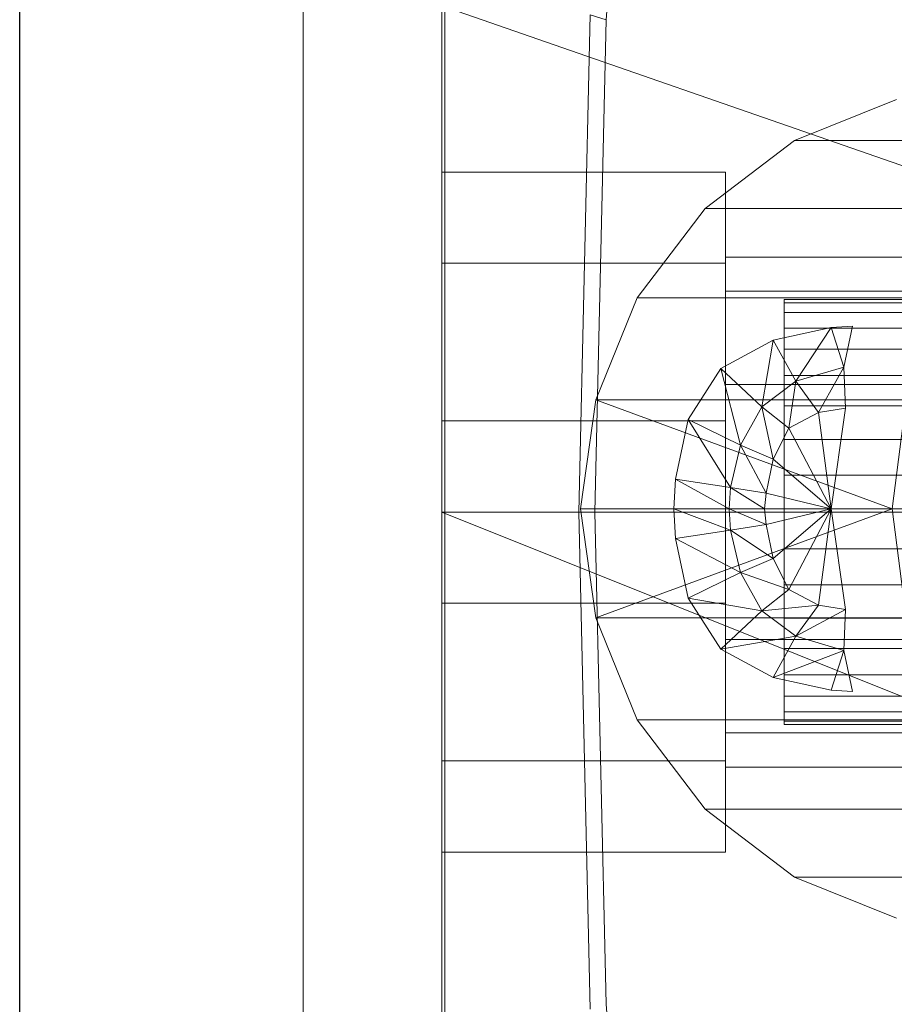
# Model space of a CAD drawing. Header units: metres. Extents: x 397.7 to 427.5, y 12.7 to 28.4.
# Tile 36 of 130: x 404.437 to 404.4987, y 27.2555 to 27.325. Entities that reach past the tile are written whole.
import ezdxf

# ---------------------------------------------------------------- set-up
doc = ezdxf.new("R2010")
doc.units = ezdxf.units.M
for name, color, linetype, lineweight in [('02_MOBILIARIO', 7, 'Continuous', 18), ('A-DETL-____-MBND', 7, 'Continuous', 18), ('A-GENM-____-OTLN', 7, 'Continuous', 18), ('A-WALL-____-MCUT', 7, 'Continuous', 25), ('A-WALL-____-OTLN', 7, 'Continuous', 25)]:
    doc.layers.add(name, color=color, linetype=linetype, lineweight=lineweight)

# ---------------------------------------------------------------- blocks, each defined once
blk = doc.blocks.new('Family - LONDR55-XX_ZZ-ARQ-CAA-M3D-Londres55-152769-05_ELEC_P2')
at = {"layer": 'A-GENM-____-OTLN', "color": 253, "true_color": 0xaaaaaa}
for p, q in [((0.6, 0.03), (0, 0.03)), ((0.6, 0.03), (0, 0.03)), ((0.6, 0.01), (0, 0.01)), ((0, 0.01), (0.6, 0.01)), ((0, 0.01), (0.6, 0.01)), ((0, 0.01), (0.6, 0.01)), ((0, 0), (0.6, 0)), ((0.6, 0), (0, 0))]:
    blk.add_line(p, q, dxfattribs=at)
blk = doc.blocks.new('Family - Mirall P2-152770-05_ELEC_P2')
blk.add_blockref('Family - LONDR55-XX_ZZ-ARQ-CAA-M3D-Londres55-152769-05_ELEC_P2', (0, 0))
blk = doc.blocks.new('Family - Evans P2-153146-05_ELEC_P2')
at = {"layer": 'A-WALL-____-MCUT', "color": 253, "true_color": 0xaaaaaa}
blk.add_line((0, 0), (4.548788, 0), dxfattribs=at)
at = {"layer": 'A-WALL-____-OTLN', "color": 253, "true_color": 0xaaaaaa}
blk.add_line((0, 0), (4.548788, 0), dxfattribs=at)
at = {"layer": 'A-WALL-____-OTLN', "color": 253, "lineweight": 18, "true_color": 0xaaaaaa}
blk.add_line((0, 0), (4.548788, 0), dxfattribs=at)
blk = doc.blocks.new('Family - Rentamans P2-153289-05_ELEC_P2')
at = {"layer": 'A-DETL-____-MBND', "color": 253, "true_color": 0xaaaaaa}
for p, q in [((0, 0.361455), (0, 0.004061)), ((0.011593, 0.217509), (0.014372, 0.255995)), ((0, 0.218497), (0, 0.182758)), ((0, 0.218497), (0.102728, 0.182758)), ((0.009653, 0.182758), (0.010464, 0.217856)), ((0.011593, 0.217509), (0.010464, 0.217856)), ((0.01079, 0.182758), (0.011593, 0.217509)), ((0.032072, 0.211886), (0.024872, 0.208986)), ((0.024872, 0.208986), (0.018572, 0.204186)), ((0.024872, 0.208986), (0.046771, 0.208986)), ((0, 0.200327), (0, 0.206758)), ((0, 0.206758), (0.02, 0.206758)), ((0, 0.206758), (0.02, 0.206758)), ((0, 0.206758), (0, 0.200327)), ((0.02, 0.200327), (0.02, 0.206758)), ((0.02, 0.206758), (0.02, 0.200327)), ((0.018572, 0.204186), (0.013771, 0.197886)), ((0.018572, 0.204186), (0.040472, 0.204186)), ((0, 0.200327), (0, 0.189189)), ((0.02, 0.200327), (0, 0.200327)), ((0, 0.189189), (0, 0.200327)), ((0, 0.200327), (0.02, 0.200327)), ((0.02, 0.198347), (0.02, 0.200758)), ((0.02, 0.200758), (0.02, 0.198347)), ((0.114701, 0.200758), (0.02, 0.200758)), ((0.02, 0.200327), (0.02, 0.189189)), ((0.02, 0.189189), (0.02, 0.200327)), ((0.02, 0.191758), (0.02, 0.198347)), ((0.02, 0.198347), (0.02, 0.191758)), ((0.02, 0.198347), (0.105701, 0.198347)), ((0.105701, 0.198347), (0.02, 0.198347)), ((0.013771, 0.197886), (0.010872, 0.190686)), ((0.013771, 0.197886), (0.035672, 0.197886)), ((0.024162, 0.197758), (0.073934, 0.197758)), ((0.024162, 0.19753), (0.024162, 0.197758)), ((0.024162, 0.197758), (0.024162, 0.19753)), ((0.073975, 0.19753), (0.024162, 0.19753)), ((0.024162, 0.19753), (0.024162, 0.196854)), ((0.024162, 0.19753), (0.073876, 0.19753)), ((0.024162, 0.196854), (0.024162, 0.19753)), ((0.024162, 0.196854), (0.073998, 0.196854)), ((0.024162, 0.196854), (0.024162, 0.195748)), ((0.024162, 0.196854), (0.073802, 0.196854)), ((0.024162, 0.195748), (0.024162, 0.196854)), ((0.023372, 0.194886), (0.027472, 0.195787)), ((0.023372, 0.194886), (0.027472, 0.195787)), ((0.024162, 0.195748), (0.07401, 0.195748)), ((0.024162, 0.195748), (0.073715, 0.195748)), ((0.024162, 0.194249), (0.024162, 0.195748)), ((0.024162, 0.194249), (0.024162, 0.195748)), ((0.027472, 0.195787), (0.024972, 0.191986)), ((0.027472, 0.195787), (0.028972, 0.195886)), ((0.027472, 0.195787), (0.028972, 0.195886)), ((0.027472, 0.195787), (0.028372, 0.192986)), ((0.028972, 0.195886), (0.028372, 0.192986)), ((0.019672, 0.192886), (0.023372, 0.194886)), ((0.019672, 0.192886), (0.023372, 0.194886)), ((0.023372, 0.194886), (0.022572, 0.190186)), ((0.023372, 0.194886), (0.024972, 0.191986)), ((0.024162, 0.194249), (0.073617, 0.194249)), ((0.024162, 0.1924), (0.024162, 0.194249)), ((0.024162, 0.1924), (0.024162, 0.194249)), ((0.024162, 0.194249), (0.074026, 0.194249)), ((0.017372, 0.189287), (0.019672, 0.192886)), ((0.017372, 0.189287), (0.019672, 0.192886)), ((0.019672, 0.192886), (0.021072, 0.187486)), ((0.019672, 0.192886), (0.022572, 0.190186)), ((0.024972, 0.191986), (0.028372, 0.192986)), ((0.028372, 0.192986), (0.026572, 0.189787)), ((0.028372, 0.192986), (0.028472, 0.190087)), ((0.022572, 0.190186), (0.024972, 0.191986)), ((0.024162, 0.1924), (0.073512, 0.1924)), ((0.024162, 0.190258), (0.024162, 0.1924)), ((0.024162, 0.190258), (0.024162, 0.1924)), ((0.024162, 0.1924), (0.074018, 0.1924)), ((0.024972, 0.191986), (0.024472, 0.188686)), ((0.024972, 0.191986), (0.026572, 0.189787)), ((0.02, 0.191758), (0.02, 0.182758)), ((0.02, 0.182758), (0.02, 0.191758)), ((0.099113, 0.191758), (0.02, 0.191758)), ((0.099113, 0.191758), (0.02, 0.191758)), ((0.010872, 0.190686), (0.009771, 0.182986)), ((0.010872, 0.190686), (0.032771, 0.190686)), ((0.010872, 0.190686), (0.031771, 0.182986)), ((0.031771, 0.182986), (0.032771, 0.190686)), ((0.021072, 0.187486), (0.022572, 0.190186)), ((0.022572, 0.190186), (0.023372, 0.186486)), ((0.022572, 0.190186), (0.024472, 0.188686)), ((0.024162, 0.190258), (0.073401, 0.190258)), ((0.024162, 0.187888), (0.024162, 0.190258)), ((0.024162, 0.187888), (0.024162, 0.190258)), ((0.024162, 0.190258), (0.073988, 0.190258)), ((0.024472, 0.188686), (0.026572, 0.189787)), ((0.026572, 0.189787), (0.028472, 0.190087)), ((0.026572, 0.189787), (0.027472, 0.182986)), ((0.028472, 0.190087), (0.027472, 0.182986)), ((0, 0.189189), (0.02, 0.189189)), ((0, 0.189189), (0, 0.176327)), ((0, 0.176327), (0, 0.189189)), ((0, 0.189189), (0.02, 0.189189)), ((0.016472, 0.185087), (0.017372, 0.189287)), ((0.016472, 0.185087), (0.017372, 0.189287)), ((0.020372, 0.184486), (0.017372, 0.189287)), ((0.017372, 0.189287), (0.021072, 0.187486)), ((0.02, 0.189189), (0.02, 0.176327)), ((0.02, 0.176327), (0.02, 0.189189)), ((0.023372, 0.186486), (0.024472, 0.188686)), ((0.024472, 0.188686), (0.027472, 0.182986)), ((0.024162, 0.187888), (0.07329, 0.187888)), ((0.024162, 0.185363), (0.024162, 0.187888)), ((0.024162, 0.185363), (0.024162, 0.187888)), ((0.024162, 0.187888), (0.073936, 0.187888)), ((0.020372, 0.184486), (0.021072, 0.187486)), ((0.021072, 0.187486), (0.022872, 0.184087)), ((0.021072, 0.187486), (0.023372, 0.186486)), ((0.022872, 0.184087), (0.023372, 0.186486)), ((0.023372, 0.186486), (0.027472, 0.182986)), ((0.016372, 0.182986), (0.016472, 0.185087)), ((0.016372, 0.182986), (0.016472, 0.185087)), ((0.020271, 0.182986), (0.016472, 0.185087)), ((0.016472, 0.185087), (0.020372, 0.184486)), ((0.024162, 0.185363), (0.073181, 0.185363)), ((0.024162, 0.182758), (0.024162, 0.185363)), ((0.073863, 0.185363), (0.024162, 0.185363)), ((0.024162, 0.185363), (0.024162, 0.182758)), ((0.020271, 0.182986), (0.020372, 0.184486)), ((0.022771, 0.182986), (0.020372, 0.184486)), ((0.020372, 0.184486), (0.022872, 0.184087)), ((0.022771, 0.182986), (0.022872, 0.184087)), ((0.022872, 0.184087), (0.027472, 0.182986)), ((0.009771, 0.182986), (0.031771, 0.182986)), ((0.009771, 0.182986), (0.010872, 0.175287)), ((0.010872, 0.175287), (0.031771, 0.182986)), ((0.020271, 0.182986), (0.016372, 0.182986)), ((0.020372, 0.181486), (0.016372, 0.182986)), ((0.016472, 0.180886), (0.016372, 0.182986)), ((0.016472, 0.180886), (0.016372, 0.182986)), ((0.022771, 0.182986), (0.020271, 0.182986)), ((0.022872, 0.181886), (0.020271, 0.182986)), ((0.020372, 0.181486), (0.020271, 0.182986)), ((0.027472, 0.182986), (0.022771, 0.182986)), ((0.022872, 0.181886), (0.022771, 0.182986)), ((0.027472, 0.182986), (0.022872, 0.181886)), ((0.027472, 0.182986), (0.023372, 0.179486)), ((0.027472, 0.182986), (0.024472, 0.177287)), ((0.027472, 0.182986), (0.026572, 0.176186)), ((0.027472, 0.182986), (0.028472, 0.175886)), ((0.031771, 0.182986), (0.033771, 0.182986)), ((0.031771, 0.182986), (0.032771, 0.175287)), ((0, 0.182758), (0, 0.147019)), ((0, 0.182758), (0.102728, 0.141568)), ((0.102728, 0.182758), (0, 0.182758)), ((0.010464, 0.14766), (0.009653, 0.182758)), ((0.01079, 0.182758), (0.009653, 0.182758)), ((0.011593, 0.148007), (0.01079, 0.182758)), ((0.02, 0.182758), (0.02, 0.173758)), ((0.02, 0.173758), (0.02, 0.182758)), ((0.096701, 0.182758), (0.02, 0.182758)), ((0.096701, 0.182758), (0.02, 0.182758)), ((0.024162, 0.182758), (0.073078, 0.182758)), ((0.024162, 0.180153), (0.024162, 0.182758)), ((0.073771, 0.182758), (0.024162, 0.182758)), ((0.024162, 0.182758), (0.024162, 0.180153)), ((0.020372, 0.181486), (0.016472, 0.180886)), ((0.022872, 0.181886), (0.020372, 0.181486)), ((0.023372, 0.179486), (0.020372, 0.181486)), ((0.021072, 0.178486), (0.020372, 0.181486)), ((0.023372, 0.179486), (0.022872, 0.181886)), ((0.021072, 0.178486), (0.016472, 0.180886)), ((0.017372, 0.176686), (0.016472, 0.180886)), ((0.017372, 0.176686), (0.016472, 0.180886)), ((0.024162, 0.180153), (0.073181, 0.180153)), ((0.024162, 0.177628), (0.024162, 0.180153)), ((0.024162, 0.180153), (0.073863, 0.180153)), ((0.024162, 0.180153), (0.024162, 0.177628)), ((0.023372, 0.179486), (0.021072, 0.178486)), ((0.024472, 0.177287), (0.023372, 0.179486)), ((0.021072, 0.178486), (0.017372, 0.176686)), ((0.024472, 0.177287), (0.021072, 0.178486)), ((0.022572, 0.175787), (0.021072, 0.178486)), ((0.024472, 0.177287), (0.022572, 0.175787)), ((0.024162, 0.177628), (0.07329, 0.177628)), ((0.024162, 0.175258), (0.024162, 0.177628)), ((0.024162, 0.177628), (0.073936, 0.177628)), ((0.024162, 0.177628), (0.024162, 0.175258)), ((0.026572, 0.176186), (0.024472, 0.177287)), ((0.022572, 0.175787), (0.017372, 0.176686)), ((0.019672, 0.173087), (0.017372, 0.176686)), ((0.019672, 0.173087), (0.017372, 0.176686)), ((0, 0.176327), (0.02, 0.176327)), ((0, 0.176327), (0, 0.165189)), ((0, 0.165189), (0, 0.176327)), ((0, 0.176327), (0.02, 0.176327)), ((0.02, 0.176327), (0.02, 0.165189)), ((0.02, 0.165189), (0.02, 0.176327)), ((0.026572, 0.176186), (0.022572, 0.175787)), ((0.026572, 0.176186), (0.024972, 0.173986)), ((0.028472, 0.175886), (0.024972, 0.173986)), ((0.028472, 0.175886), (0.026572, 0.176186)), ((0.028472, 0.175886), (0.028372, 0.172986)), ((0.010872, 0.175287), (0.032771, 0.175287)), ((0.010872, 0.175287), (0.013771, 0.168087)), ((0.022572, 0.175787), (0.019672, 0.173087)), ((0.024972, 0.173986), (0.022572, 0.175787)), ((0.024162, 0.175258), (0.073401, 0.175258)), ((0.024162, 0.173116), (0.024162, 0.175258)), ((0.024162, 0.175258), (0.073988, 0.175258)), ((0.024162, 0.175258), (0.024162, 0.173116)), ((0.024972, 0.173986), (0.019672, 0.173087)), ((0.024972, 0.173986), (0.023372, 0.171087)), ((0.028372, 0.172986), (0.024972, 0.173986)), ((0.023372, 0.171087), (0.019672, 0.173087)), ((0.023372, 0.171087), (0.019672, 0.173087)), ((0.02, 0.173758), (0.02, 0.16717)), ((0.02, 0.16717), (0.02, 0.173758)), ((0.099113, 0.173758), (0.02, 0.173758)), ((0.099113, 0.173758), (0.02, 0.173758)), ((0.024162, 0.173116), (0.073512, 0.173116)), ((0.024162, 0.171267), (0.024162, 0.173116)), ((0.024162, 0.173116), (0.074018, 0.173116)), ((0.024162, 0.173116), (0.024162, 0.171267)), ((0.028372, 0.172986), (0.023372, 0.171087)), ((0.028372, 0.172986), (0.027472, 0.170186)), ((0.028372, 0.172986), (0.028972, 0.170087)), ((0.027472, 0.170186), (0.023372, 0.171087)), ((0.027472, 0.170186), (0.023372, 0.171087)), ((0.024162, 0.171267), (0.073617, 0.171267)), ((0.024162, 0.169768), (0.024162, 0.171267)), ((0.024162, 0.171267), (0.074026, 0.171267)), ((0.024162, 0.171267), (0.024162, 0.169768)), ((0.07401, 0.169768), (0.024162, 0.169768)), ((0.024162, 0.169768), (0.024162, 0.168663)), ((0.024162, 0.169768), (0.073715, 0.169768)), ((0.024162, 0.168663), (0.024162, 0.169768)), ((0.028972, 0.170087), (0.027472, 0.170186)), ((0.028972, 0.170087), (0.027472, 0.170186)), ((0.024162, 0.168663), (0.073998, 0.168663)), ((0.024162, 0.168663), (0.024162, 0.167986)), ((0.024162, 0.168663), (0.073802, 0.168663)), ((0.024162, 0.167986), (0.024162, 0.168663)), ((0.013771, 0.168087), (0.035672, 0.168087)), ((0.013771, 0.168087), (0.018572, 0.161787)), ((0.024162, 0.167986), (0.073975, 0.167986)), ((0.024162, 0.167986), (0.024162, 0.167758)), ((0.024162, 0.167986), (0.073876, 0.167986)), ((0.024162, 0.167758), (0.024162, 0.167986)), ((0.024162, 0.167758), (0.073934, 0.167758)), ((0.02, 0.16717), (0.02, 0.164758)), ((0.02, 0.164758), (0.02, 0.16717)), ((0.105701, 0.16717), (0.02, 0.16717)), ((0.105701, 0.16717), (0.02, 0.16717)), ((0, 0.165189), (0.02, 0.165189)), ((0, 0.165189), (0, 0.158758)), ((0, 0.158758), (0, 0.165189)), ((0, 0.165189), (0.02, 0.165189)), ((0.02, 0.165189), (0.02, 0.158758)), ((0.02, 0.158758), (0.02, 0.165189)), ((0.114701, 0.164758), (0.02, 0.164758)), ((0.018572, 0.161787), (0.040472, 0.161787)), ((0.018572, 0.161787), (0.024872, 0.156986)), ((0, 0.158758), (0.02, 0.158758)), ((0, 0.158758), (0.02, 0.158758)), ((0.046771, 0.156986), (0.024872, 0.156986)), ((0.024872, 0.156986), (0.032072, 0.154087)), ((0.014373, 0.109521), (0.011593, 0.148007))]:
    blk.add_line(p, q, dxfattribs=at)
blk = doc.blocks.new('LONDR55-XX_ZZ-ARQ-CAA-M3D-Londres55_ifc-1-05_ELEC_P2')
at = {"layer": '02_MOBILIARIO', "color": 253, "lineweight": 18, "true_color": 0xaaaaaa}
blk.add_blockref('Family - Rentamans P2-153289-05_ELEC_P2', (404.466774, 27.107506), dxfattribs=at)
at = {"layer": 'A-GENM-____-OTLN', "color": 253, "lineweight": 18, "true_color": 0xaaaaaa, "rotation": 90}
blk.add_blockref('Family - Mirall P2-152770-05_ELEC_P2', (404.466985, 26.990516), dxfattribs=at)
at = {"layer": 'A-WALL-____-OTLN', "color": 253, "lineweight": 18, "true_color": 0xaaaaaa, "rotation": 90}
blk.add_blockref('Family - Evans P2-153146-05_ELEC_P2', (404.436985, 23.51946), dxfattribs=at)

msp = doc.modelspace()

# ---------------------------------------------------------------- block references
at = {"lineweight": 5}
msp.add_blockref('LONDR55-XX_ZZ-ARQ-CAA-M3D-Londres55_ifc-1-05_ELEC_P2', (0, 0), dxfattribs=at)

doc.saveas('drawing.dxf')
